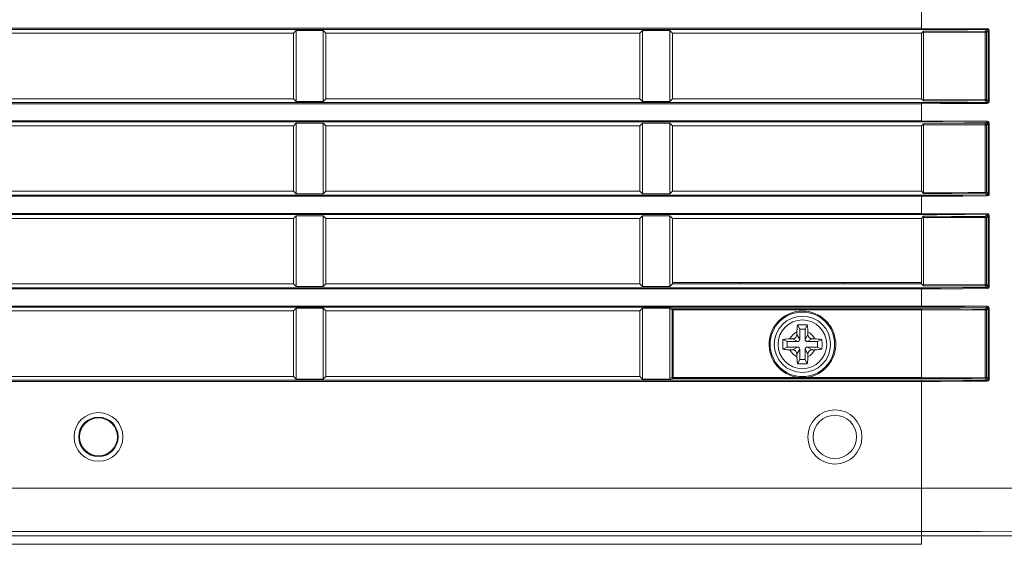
# Model space of a CAD drawing. Header units: millimetres. Extents: x 3925 to 5043, y -86 to 778.
# Tile 100 of 158: x 4699 to 4721, y 265 to 277. Entities that reach past the tile are written whole.
import ezdxf

# ---------------------------------------------------------------- set-up
doc = ezdxf.new("R2010")
doc.units = ezdxf.units.MM
doc.header["$LTSCALE"] = 46.255
doc.header["$PDMODE"] = 3
doc.header["$PDSIZE"] = 1
doc.layers.get('Defpoints').update_dxf_attribs({"linetype": 'CONTINUOUS'})
for name, color, linetype in [('140-154101-01_RIGGDXF_DIMENSION', 7, 'CONTINUOUS'), ('85-1A626G050DXF_CONTINUOUS_LINE', 7, 'CONTINUOUS'), ('H30-BOTTOM-CDXF_CONTINUOUS_LINE', 7, 'CONTINUOUS'), ('H30-LEFT-COVDXF_CONTINUOUS_LINE', 7, 'CONTINUOUS')]:
    doc.layers.add(name, color=color, linetype=linetype)
doc.styles.add('SLDTEXTSTYLE0', font='arialbd.ttf', dxfattribs={"height": 5.5})
doc.dimstyles.new('SLDDIMSTYLE2', dxfattribs={"dimtxt": 5.650301, "dimasz": 4.572, "dimexe": 0, "dimexo": 0.0625, "dimgap": 1.412575, "dimtad": 0, "dimtih": 1, "dimtoh": 1, "dimlfac": 3.5, "dimrnd": 1e-09, "dimzin": 4, "dimdsep": 46, "dimtxsty": 'SLDTEXTSTYLE0', "dimsah": 1, "dimcen": 0.09, "dimadec": 0, "dimazin": 1, "dimtol": 1, "dimtp": 0.5, "dimtm": 0.5, "dimtfac": 1, "dimtdec": 1, "dimtofl": 0, "dimtmove": 0, "dimatfit": 3, "dimfxl": 1, "dimfrac": 2, "dimtolj": 1, "dimarcsym": 0})

# ---------------------------------------------------------------- blocks, each defined once
blk = doc.blocks.new('*D69')
at = {"layer": '140-154101-01_RIGGDXF_DIMENSION', "color": 0, "linetype": 'Continuous', "lineweight": -2}
for p, q in [((4758.217, 271.493), (4758.217, 194.516)), ((4731.842, 266.215), (4731.842, 194.516)), ((4731.842, 194.516), (4680.466, 194.516)), ((4754.217, 194.516), (4735.842, 194.516))]:
    blk.add_line(p, q, dxfattribs=at)
at = {"layer": '140-154101-01_RIGGDXF_DIMENSION', "color": 0, "linetype": 'Continuous'}
for points in [[(4735.842, 195.182), (4735.842, 193.849), (4731.842, 194.516)], [(4754.217, 195.182), (4754.217, 193.849), (4758.217, 194.516)]]:
    blk.add_solid(points, dxfattribs=at)
at = {"layer": 'Defpoints', "color": 0, "linetype": 'Continuous'}
for p in [(4758.217, 271.556), (4731.842, 266.277), (4758.217, 194.516)]:
    blk.add_point(p, dxfattribs=at)
at = {"layer": '140-154101-01_RIGGDXF_DIMENSION', "color": 0, "linetype": 'Continuous', "insert": (4704.154, 199.464), "char_height": 5.5, "attachment_point": 5, "style": 'SLDTEXTSTYLE0'}
blk.add_mtext('\\A1;105.50 [4.15]', dxfattribs=at)

msp = doc.modelspace()

# ---------------------------------------------------------------- linework, layer by layer
at = {"layer": '85-1A626G050DXF_CONTINUOUS_LINE', "color": 7, "linetype": 'Continuous', "lineweight": 0}
for p, q in [((4716.5299, 269.9482), (4716.4801, 270.0478)), ((4716.6549, 269.9482), (4716.7048, 270.0478)), ((4716.4674, 269.8846), (4716.4674, 269.8232)), ((4716.5299, 269.7107), (4716.4674, 269.8232)), ((4716.6549, 269.9482), (4716.5299, 269.9482)), ((4716.5299, 269.9482), (4716.5299, 269.7107)), ((4716.6549, 269.7107), (4716.6549, 269.9482)), ((4716.6549, 269.7107), (4716.7174, 269.8232)), ((4716.7174, 269.8846), (4716.7174, 269.8232)), ((4716.2424, 269.6607), (4716.1428, 269.7105)), ((4716.4799, 269.6607), (4716.2424, 269.6607)), ((4716.2424, 269.6607), (4716.2424, 269.5357)), ((4716.306, 269.7232), (4716.3674, 269.7232)), ((4716.4799, 269.6607), (4716.3674, 269.7232)), ((4716.7049, 269.6607), (4716.8174, 269.7232)), ((4716.9424, 269.6607), (4716.7049, 269.6607)), ((4716.8788, 269.7232), (4716.8174, 269.7232)), ((4716.9424, 269.6607), (4717.0421, 269.7105)), ((4716.9424, 269.5357), (4716.9424, 269.6607)), ((4716.2424, 269.5357), (4716.1428, 269.4858)), ((4716.2424, 269.5357), (4716.4799, 269.5357)), ((4716.306, 269.4732), (4716.3674, 269.4732)), ((4716.4799, 269.5357), (4716.3674, 269.4732)), ((4716.5299, 269.4857), (4716.4674, 269.3732)), ((4716.4674, 269.3117), (4716.4674, 269.3732)), ((4716.5299, 269.4857), (4716.5299, 269.2482)), ((4716.6549, 269.4857), (4716.7174, 269.3732)), ((4716.6549, 269.2482), (4716.6549, 269.4857)), ((4716.7049, 269.5357), (4716.9424, 269.5357)), ((4716.7049, 269.5357), (4716.8174, 269.4732)), ((4716.7174, 269.3117), (4716.7174, 269.3732)), ((4716.8788, 269.4732), (4716.8174, 269.4732)), ((4716.9424, 269.5357), (4717.0421, 269.4858)), ((4716.5299, 269.2482), (4716.4801, 269.1485)), ((4716.5299, 269.2482), (4716.6549, 269.2482)), ((4716.6549, 269.2482), (4716.7048, 269.1485))]:
    msp.add_line(p, q, dxfattribs=at)
for points in [[(4716.4674, 269.8846), (4716.4678, 269.9147), (4716.4688, 269.9406), (4716.4701, 269.963), (4716.4717, 269.9826), (4716.4734, 270.0003), (4716.4754, 270.0167), (4716.4776, 270.0325), (4716.4801, 270.0478)], [(4716.4801, 270.0478), (4716.5172, 270.0498), (4716.5547, 270.051), (4716.5924, 270.0514)], [(4716.5924, 270.0514), (4716.6302, 270.051), (4716.6677, 270.0498), (4716.7048, 270.0478)], [(4716.7048, 270.0478), (4716.7073, 270.0324), (4716.7095, 270.0164), (4716.7115, 269.9998), (4716.7132, 269.9821), (4716.7148, 269.9624), (4716.7161, 269.9402), (4716.7171, 269.9144), (4716.7174, 269.8846)], [(4716.1428, 269.4858), (4716.141, 269.5178), (4716.1398, 269.5499), (4716.1392, 269.5821), (4716.1392, 269.6143), (4716.1398, 269.6464), (4716.141, 269.6785), (4716.1428, 269.7105)], [(4716.1428, 269.7105), (4716.1793, 269.7159), (4716.2191, 269.7199), (4716.2617, 269.7223), (4716.306, 269.7232)], [(4716.8788, 269.7232), (4716.9144, 269.7226), (4716.949, 269.721), (4716.9821, 269.7184), (4717.0132, 269.7149), (4717.0421, 269.7105)], [(4717.0421, 269.7105), (4717.0439, 269.6785), (4717.0451, 269.6464), (4717.0457, 269.6143), (4717.0457, 269.582), (4717.0451, 269.5499), (4717.0439, 269.5178), (4717.0421, 269.4858)], [(4716.306, 269.4732), (4716.2705, 269.4737), (4716.2359, 269.4753), (4716.2028, 269.4779), (4716.1717, 269.4814), (4716.1428, 269.4858)], [(4717.0421, 269.4858), (4717.0056, 269.4804), (4716.9658, 269.4765), (4716.9232, 269.474), (4716.8788, 269.4732)], [(4716.4801, 269.1485), (4716.4776, 269.1639), (4716.4754, 269.1799), (4716.4734, 269.1965), (4716.4716, 269.2142), (4716.4701, 269.2339), (4716.4688, 269.2561), (4716.4678, 269.2819), (4716.4674, 269.3117)], [(4716.5924, 269.1449), (4716.5547, 269.1453), (4716.5172, 269.1465), (4716.4801, 269.1485)], [(4716.7048, 269.1485), (4716.6677, 269.1465), (4716.6302, 269.1453), (4716.5924, 269.1449)], [(4716.7174, 269.3117), (4716.7171, 269.2816), (4716.7161, 269.2557), (4716.7148, 269.2333), (4716.7132, 269.2137), (4716.7114, 269.196), (4716.7095, 269.1796), (4716.7072, 269.1638), (4716.7048, 269.1485)]]:
    msp.add_lwpolyline(points, dxfattribs=at)
msp.add_circle((4716.5924, 269.5982), 0.5625, dxfattribs=at)
for centre, radius, start, end in [((4716.5924, 269.5982), 0.3125, 113.57818, 156.42182), ((4716.3674, 269.8232), 0.1, 270, 0), ((4716.5924, 269.5982), 0.3125, 23.57818, 66.42182), ((4716.8174, 269.8232), 0.1, 180, 270), ((4716.4799, 269.7107), 0.05, 270, 0), ((4716.7049, 269.7107), 0.05, 180, 270), ((4716.5924, 269.5982), 0.3125, 203.57818, 246.42182), ((4716.3674, 269.3732), 0.1, 0, 90), ((4716.4799, 269.4857), 0.05, 0, 90), ((4716.7049, 269.4857), 0.05, 90, 180), ((4716.5924, 269.5982), 0.3125, 293.57818, 336.42182), ((4716.8174, 269.3732), 0.1, 90, 180)]:
    msp.add_arc(centre, radius, start, end, dxfattribs=at)
at = {"layer": 'H30-BOTTOM-CDXF_CONTINUOUS_LINE', "color": 7, "linetype": 'Continuous', "lineweight": 0}
for p, q in [((4715.1669, 270.9932), (4715.1685, 271.0232)), ((4717.5555, 271.0232), (4717.5556, 270.9932)), ((4719.3424, 264.9875), (4719.3424, 265.1807)), ((4719.3424, 264.9875), (4655.7174, 264.9875))]:
    msp.add_line(p, q, dxfattribs=at)
at = {"layer": 'H30-LEFT-COVDXF_CONTINUOUS_LINE', "color": 7, "linetype": 'Continuous', "lineweight": 0}
for p, q in [((4719.3424, 276.8625), (4719.3424, 277.3088)), ((4655.7174, 276.8874), (4719.3424, 276.8874)), ((4655.7174, 276.8625), (4719.3424, 276.8625)), ((4719.3424, 276.8874), (4720.8567, 276.8813)), ((4720.855, 276.8565), (4720.8144, 276.816)), ((4704.8424, 276.7732), (4697.5924, 276.7732)), ((4704.9038, 276.8345), (4704.8424, 276.7732)), ((4704.8424, 276.7732), (4704.8424, 275.2632)), ((4704.9038, 276.8345), (4705.531, 276.8345)), ((4704.9038, 275.2018), (4704.9038, 276.8345)), ((4705.5924, 276.7732), (4705.531, 276.8345)), ((4705.531, 276.8345), (4705.531, 275.2018)), ((4712.8424, 276.7732), (4705.5924, 276.7732)), ((4705.5924, 275.2632), (4705.5924, 276.7732)), ((4712.9038, 276.8345), (4712.8424, 276.7732)), ((4712.8424, 276.7732), (4712.8424, 275.2632)), ((4712.9038, 276.8345), (4713.531, 276.8345)), ((4712.9038, 275.2018), (4712.9038, 276.8345)), ((4713.5924, 276.7732), (4713.531, 276.8345)), ((4713.531, 276.8345), (4713.531, 275.2018)), ((4719.3424, 276.7732), (4713.5924, 276.7732)), ((4713.5924, 275.2632), (4713.5924, 276.7732)), ((4719.3424, 276.7732), (4719.3912, 276.8219)), ((4719.3424, 275.2632), (4719.3424, 276.7732)), ((4720.8127, 276.7912), (4719.3885, 276.7971)), ((4719.3885, 275.2392), (4719.3885, 276.7971)), ((4720.8392, 276.7912), (4720.8127, 276.7912)), ((4720.8127, 275.2451), (4720.8127, 276.7912)), ((4720.8794, 276.8313), (4720.8392, 276.7912)), ((4720.8392, 275.2451), (4720.8392, 276.7912)), ((4720.8794, 276.8313), (4720.9059, 276.8313)), ((4720.8794, 276.8313), (4720.8794, 275.205)), ((4720.9059, 276.8313), (4720.9059, 275.205)), ((4719.3424, 275.1738), (4655.7174, 275.1738)), ((4719.3424, 275.1489), (4655.7174, 275.1489)), ((4697.5924, 275.2632), (4704.8424, 275.2632)), ((4704.8424, 275.2632), (4704.9038, 275.2018)), ((4705.531, 275.2018), (4704.9038, 275.2018)), ((4705.531, 275.2018), (4705.5924, 275.2632)), ((4705.5924, 275.2632), (4712.8424, 275.2632)), ((4712.8424, 275.2632), (4712.9038, 275.2018)), ((4713.531, 275.2018), (4712.9038, 275.2018)), ((4713.531, 275.2018), (4713.5924, 275.2632)), ((4713.5924, 275.2632), (4719.3424, 275.2632)), ((4719.3912, 275.2144), (4719.3424, 275.2632)), ((4719.3424, 274.7275), (4719.3424, 275.1738)), ((4719.3885, 275.2392), (4720.8127, 275.2451)), ((4720.8392, 275.2451), (4720.8127, 275.2451)), ((4720.855, 275.1797), (4720.8144, 275.2203)), ((4720.8794, 275.205), (4720.8392, 275.2451)), ((4720.9059, 275.205), (4720.8794, 275.205)), ((4655.7174, 274.7524), (4719.3424, 274.7524)), ((4655.7174, 274.7275), (4719.3424, 274.7275)), ((4704.8424, 274.6382), (4697.5924, 274.6382)), ((4704.9038, 274.6995), (4704.8424, 274.6382)), ((4704.8424, 274.6382), (4704.8424, 273.1282)), ((4704.9038, 274.6995), (4705.531, 274.6995)), ((4704.9038, 273.0668), (4704.9038, 274.6995)), ((4705.5924, 274.6382), (4705.531, 274.6995)), ((4705.531, 274.6995), (4705.531, 273.0668)), ((4712.8424, 274.6382), (4705.5924, 274.6382)), ((4705.5924, 273.1282), (4705.5924, 274.6382)), ((4712.9038, 274.6995), (4712.8424, 274.6382)), ((4712.8424, 274.6382), (4712.8424, 273.1282)), ((4712.9038, 274.6995), (4713.531, 274.6995)), ((4712.9038, 273.0668), (4712.9038, 274.6995)), ((4713.5924, 274.6382), (4713.531, 274.6995)), ((4713.531, 274.6995), (4713.531, 273.0668)), ((4719.3424, 274.6382), (4713.5924, 274.6382)), ((4713.5924, 273.1282), (4713.5924, 274.6382)), ((4719.3424, 274.7524), (4720.8567, 274.7463)), ((4719.3424, 274.6382), (4719.3912, 274.6869)), ((4719.3424, 273.1282), (4719.3424, 274.6382)), ((4720.8127, 274.6562), (4719.3885, 274.6621)), ((4719.3885, 273.1042), (4719.3885, 274.6621)), ((4720.8392, 274.6562), (4720.8127, 274.6562)), ((4720.8127, 273.1101), (4720.8127, 274.6562)), ((4720.855, 274.7215), (4720.8144, 274.681)), ((4720.8794, 274.6963), (4720.8392, 274.6562)), ((4720.8392, 273.1101), (4720.8392, 274.6562)), ((4720.8794, 274.6963), (4720.9059, 274.6963)), ((4720.8794, 274.6963), (4720.8794, 273.07)), ((4720.9059, 274.6963), (4720.9059, 273.07)), ((4719.3424, 273.0388), (4655.7174, 273.0388)), ((4719.3424, 273.0139), (4655.7174, 273.0139)), ((4697.5924, 273.1282), (4704.8424, 273.1282)), ((4704.8424, 273.1282), (4704.9038, 273.0668)), ((4705.531, 273.0668), (4704.9038, 273.0668)), ((4705.531, 273.0668), (4705.5924, 273.1282)), ((4705.5924, 273.1282), (4712.8424, 273.1282)), ((4712.8424, 273.1282), (4712.9038, 273.0668)), ((4713.531, 273.0668), (4712.9038, 273.0668)), ((4713.531, 273.0668), (4713.5924, 273.1282)), ((4713.5924, 273.1282), (4719.3424, 273.1282)), ((4719.3912, 273.0794), (4719.3424, 273.1282)), ((4719.3424, 272.5925), (4719.3424, 273.0388)), ((4719.3885, 273.1042), (4720.8127, 273.1101)), ((4720.8392, 273.1101), (4720.8127, 273.1101)), ((4720.855, 273.0447), (4720.8144, 273.0853)), ((4720.8794, 273.07), (4720.8392, 273.1101)), ((4720.9059, 273.07), (4720.8794, 273.07)), ((4655.7174, 272.6174), (4719.3424, 272.6174)), ((4655.7174, 272.5925), (4719.3424, 272.5925)), ((4704.9038, 272.5645), (4704.8424, 272.5032)), ((4704.9038, 272.5645), (4705.531, 272.5645)), ((4704.9038, 270.9318), (4704.9038, 272.5645)), ((4705.5924, 272.5032), (4705.531, 272.5645)), ((4705.531, 272.5645), (4705.531, 270.9318)), ((4712.9038, 272.5645), (4712.8424, 272.5032)), ((4712.9038, 272.5645), (4713.531, 272.5645)), ((4712.9038, 270.9318), (4712.9038, 272.5645)), ((4713.5924, 272.5032), (4713.531, 272.5645)), ((4713.531, 272.5645), (4713.531, 270.9318)), ((4719.3424, 272.6174), (4720.8567, 272.6113)), ((4719.3424, 272.5032), (4719.3912, 272.5519)), ((4720.855, 272.5865), (4720.8144, 272.546)), ((4720.8794, 272.5613), (4720.8392, 272.5212)), ((4720.8794, 272.5613), (4720.9059, 272.5613)), ((4720.8794, 272.5613), (4720.8794, 270.935)), ((4720.9059, 272.5613), (4720.9059, 270.935)), ((4704.8424, 272.5032), (4697.5924, 272.5032)), ((4704.8424, 272.5032), (4704.8424, 270.9932)), ((4712.8424, 272.5032), (4705.5924, 272.5032)), ((4705.5924, 270.9932), (4705.5924, 272.5032)), ((4712.8424, 272.5032), (4712.8424, 270.9932)), ((4719.3424, 272.5032), (4713.5924, 272.5032)), ((4713.5924, 270.9932), (4713.5924, 272.5032)), ((4719.3424, 270.9932), (4719.3424, 272.5032)), ((4720.8127, 272.5212), (4719.3885, 272.5271)), ((4719.3885, 270.9692), (4719.3885, 272.5271)), ((4720.8392, 272.5212), (4720.8127, 272.5212)), ((4720.8127, 270.9751), (4720.8127, 272.5212)), ((4720.8392, 270.9751), (4720.8392, 272.5212)), ((4697.5924, 270.9932), (4704.8424, 270.9932)), ((4704.8424, 270.9932), (4704.9038, 270.9318)), ((4705.531, 270.9318), (4705.5924, 270.9932)), ((4705.5924, 270.9932), (4712.8424, 270.9932)), ((4712.8424, 270.9932), (4712.9038, 270.9318)), ((4713.5924, 270.9932), (4713.531, 270.9318)), ((4719.3424, 271.0232), (4713.5924, 271.0232)), ((4719.3424, 270.9932), (4713.5924, 270.9932)), ((4719.3912, 270.9444), (4719.3424, 270.9932)), ((4719.3885, 270.9692), (4720.8127, 270.9751)), ((4720.8392, 270.9751), (4720.8127, 270.9751)), ((4720.855, 270.9097), (4720.8144, 270.9503)), ((4720.8794, 270.935), (4720.8392, 270.9751)), ((4719.3424, 270.9038), (4655.7174, 270.9038)), ((4719.3424, 270.8789), (4655.7174, 270.8789)), ((4705.531, 270.9318), (4704.9038, 270.9318)), ((4713.531, 270.9318), (4712.9038, 270.9318)), ((4719.3424, 270.4575), (4719.3424, 270.9038)), ((4720.9059, 270.935), (4720.8794, 270.935)), ((4655.7174, 270.4824), (4719.3424, 270.4824)), ((4655.7174, 270.4575), (4719.3424, 270.4575)), ((4704.8424, 270.3682), (4697.5924, 270.3682)), ((4704.9038, 270.4295), (4704.8424, 270.3682)), ((4704.8424, 270.3682), (4704.8424, 268.8582)), ((4704.9038, 270.4295), (4705.531, 270.4295)), ((4704.9038, 268.7968), (4704.9038, 270.4295)), ((4705.5924, 270.3682), (4705.531, 270.4295)), ((4705.531, 270.4295), (4705.531, 268.7968)), ((4712.8424, 270.3682), (4705.5924, 270.3682)), ((4705.5924, 268.8582), (4705.5924, 270.3682)), ((4712.9038, 270.4295), (4712.8424, 270.3682)), ((4712.8424, 270.3682), (4712.8424, 268.8582)), ((4712.9038, 270.4295), (4713.5603, 270.4295)), ((4712.9038, 268.7968), (4712.9038, 270.4295)), ((4713.5341, 270.4057), (4713.5857, 270.3921)), ((4713.5341, 270.4057), (4713.5341, 268.8206)), ((4713.5603, 270.4295), (4713.6084, 270.4169)), ((4713.5857, 270.3921), (4719.3424, 270.3921)), ((4713.5857, 270.3921), (4713.5857, 268.8342)), ((4713.6084, 270.4169), (4713.6056, 270.4165)), ((4719.3424, 270.4169), (4713.6084, 270.4169)), ((4713.6084, 268.8094), (4713.6084, 270.4169)), ((4719.3424, 270.4824), (4720.8567, 270.4763)), ((4719.3424, 270.4169), (4719.3424, 270.3921)), ((4720.8127, 270.3862), (4719.3424, 270.3921)), ((4719.3424, 268.8094), (4719.3424, 270.3921)), ((4720.8392, 270.3862), (4720.8127, 270.3862)), ((4720.8127, 268.8401), (4720.8127, 270.3862)), ((4720.855, 270.4515), (4720.8144, 270.411)), ((4720.8794, 270.4263), (4720.8392, 270.3862)), ((4720.8392, 268.8401), (4720.8392, 270.3862)), ((4720.8794, 270.4263), (4720.9059, 270.4263)), ((4720.8794, 270.4263), (4720.8794, 268.8)), ((4720.9059, 270.4263), (4720.9059, 268.8)), ((4719.3424, 268.7688), (4655.7174, 268.7688)), ((4719.3424, 268.7439), (4655.7174, 268.7439)), ((4697.5924, 268.8582), (4704.8424, 268.8582)), ((4704.8424, 268.8582), (4704.9038, 268.7968)), ((4705.531, 268.7968), (4704.9038, 268.7968)), ((4705.531, 268.7968), (4705.5924, 268.8582)), ((4705.5924, 268.8582), (4712.8424, 268.8582)), ((4712.8424, 268.8582), (4712.9038, 268.7968)), ((4713.5603, 268.7968), (4712.9038, 268.7968)), ((4713.5341, 268.8206), (4713.5857, 268.8342)), ((4713.5603, 268.7968), (4713.6084, 268.8094)), ((4713.5857, 268.8342), (4716.4998, 268.8342)), ((4713.6084, 268.8094), (4719.3424, 268.8094)), ((4716.685, 268.8342), (4719.3424, 268.8342)), ((4719.3424, 268.8342), (4720.8127, 268.8401)), ((4719.3424, 265.1807), (4719.3424, 268.7688)), ((4720.8392, 268.8401), (4720.8127, 268.8401)), ((4720.855, 268.7747), (4720.8144, 268.8153)), ((4720.8794, 268.8), (4720.8392, 268.8401)), ((4720.9059, 268.8), (4720.8794, 268.8)), ((4719.3424, 266.2772), (4655.7174, 266.2772)), ((4719.3424, 265.2846), (4655.7174, 265.2846)), ((4655.7174, 265.1807), (4725.7541, 265.1807))]:
    msp.add_line(p, q, dxfattribs=at)
for points in [[(4719.3424, 276.8625), (4719.8382, 276.8619), (4720.3346, 276.86), (4720.855, 276.8565)], [(4720.8566, 276.8814), (4720.8564, 276.8698), (4720.8558, 276.8608), (4720.855, 276.8566)], [(4720.855, 276.8566), (4720.8659, 276.854), (4720.8748, 276.8462), (4720.8794, 276.8313)], [(4720.8567, 276.8813), (4720.8784, 276.8761), (4720.8964, 276.8608), (4720.9059, 276.8313)], [(4719.3885, 276.7971), (4719.3892, 276.8135), (4719.3912, 276.8219)], [(4720.8144, 276.816), (4720.4036, 276.8188), (4720.0315, 276.8206), (4719.6979, 276.8215), (4719.3912, 276.8219)], [(4720.8144, 276.816), (4720.8136, 276.8118), (4720.813, 276.8029), (4720.8127, 276.7912)], [(4720.8392, 276.7912), (4720.8358, 276.8035), (4720.8267, 276.8125), (4720.8144, 276.816)], [(4720.855, 275.1797), (4720.294, 275.1761), (4719.7832, 275.1742), (4719.3424, 275.1738)], [(4720.8566, 275.1549), (4720.295, 275.1513), (4719.7836, 275.1494), (4719.3424, 275.1489)], [(4719.3912, 275.2144), (4719.3892, 275.2228), (4719.3885, 275.2392)], [(4719.3912, 275.2144), (4719.708, 275.2148), (4720.0513, 275.2158), (4720.4199, 275.2176), (4720.8144, 275.2203)], [(4720.8144, 275.2203), (4720.8136, 275.2245), (4720.813, 275.2334), (4720.8127, 275.2451)], [(4720.8144, 275.2203), (4720.8267, 275.2238), (4720.8358, 275.2328), (4720.8392, 275.2451)], [(4720.8794, 275.205), (4720.8771, 275.1939), (4720.8696, 275.1847), (4720.855, 275.1798)], [(4720.855, 275.1798), (4720.8558, 275.1755), (4720.8564, 275.1665), (4720.8566, 275.1549)], [(4720.9059, 275.205), (4720.901, 275.1832), (4720.8859, 275.1648), (4720.8566, 275.1549)], [(4719.3424, 274.7275), (4719.8382, 274.7269), (4720.3346, 274.725), (4720.855, 274.7215)], [(4719.3885, 274.6621), (4719.3892, 274.6785), (4719.3912, 274.6869)], [(4720.8144, 274.681), (4720.4036, 274.6838), (4720.0315, 274.6856), (4719.6979, 274.6865), (4719.3912, 274.6869)], [(4720.8144, 274.681), (4720.8136, 274.6768), (4720.813, 274.6679), (4720.8127, 274.6562)], [(4720.8392, 274.6562), (4720.8358, 274.6685), (4720.8267, 274.6775), (4720.8144, 274.681)], [(4720.8566, 274.7464), (4720.8564, 274.7348), (4720.8558, 274.7258), (4720.855, 274.7216)], [(4720.855, 274.7216), (4720.8659, 274.719), (4720.8748, 274.7112), (4720.8794, 274.6963)], [(4720.8567, 274.7463), (4720.8784, 274.7411), (4720.8964, 274.7258), (4720.9059, 274.6963)], [(4720.855, 273.0447), (4720.294, 273.0411), (4719.7832, 273.0392), (4719.3424, 273.0388)], [(4720.8566, 273.0199), (4720.295, 273.0163), (4719.7836, 273.0144), (4719.3424, 273.0139)], [(4719.3912, 273.0794), (4719.3892, 273.0878), (4719.3885, 273.1042)], [(4719.3912, 273.0794), (4719.708, 273.0798), (4720.0513, 273.0808), (4720.4199, 273.0826), (4720.8144, 273.0853)], [(4720.8144, 273.0853), (4720.8136, 273.0895), (4720.813, 273.0984), (4720.8127, 273.1101)], [(4720.8144, 273.0853), (4720.8267, 273.0888), (4720.8358, 273.0978), (4720.8392, 273.1101)], [(4720.8794, 273.07), (4720.8771, 273.0589), (4720.8696, 273.0497), (4720.855, 273.0448)], [(4720.855, 273.0448), (4720.8558, 273.0405), (4720.8564, 273.0315), (4720.8566, 273.0199)], [(4720.9059, 273.07), (4720.901, 273.0482), (4720.8859, 273.0298), (4720.8566, 273.0199)], [(4719.3424, 272.5925), (4719.8382, 272.5919), (4720.3346, 272.59), (4720.855, 272.5865)], [(4719.3885, 272.5271), (4719.3892, 272.5435), (4719.3912, 272.5519)], [(4720.8144, 272.546), (4720.4036, 272.5488), (4720.0315, 272.5506), (4719.6979, 272.5515), (4719.3912, 272.5519)], [(4720.8144, 272.546), (4720.8136, 272.5418), (4720.813, 272.5329), (4720.8127, 272.5212)], [(4720.8392, 272.5212), (4720.8358, 272.5335), (4720.8267, 272.5425), (4720.8144, 272.546)], [(4720.8566, 272.6114), (4720.8564, 272.5998), (4720.8558, 272.5908), (4720.855, 272.5866)], [(4720.855, 272.5866), (4720.8659, 272.584), (4720.8748, 272.5762), (4720.8794, 272.5613)], [(4720.8567, 272.6113), (4720.8784, 272.6061), (4720.8964, 272.5908), (4720.9059, 272.5613)], [(4719.3912, 270.9444), (4719.3892, 270.9528), (4719.3885, 270.9692)], [(4719.3912, 270.9444), (4719.708, 270.9448), (4720.0513, 270.9458), (4720.4199, 270.9476), (4720.8144, 270.9503)], [(4720.8144, 270.9503), (4720.8136, 270.9545), (4720.813, 270.9634), (4720.8127, 270.9751)], [(4720.8144, 270.9503), (4720.8267, 270.9538), (4720.8358, 270.9628), (4720.8392, 270.9751)], [(4720.855, 270.9097), (4720.294, 270.9061), (4719.7832, 270.9042), (4719.3424, 270.9038)], [(4720.8566, 270.8849), (4720.295, 270.8813), (4719.7836, 270.8794), (4719.3424, 270.8789)], [(4720.8794, 270.935), (4720.8771, 270.9239), (4720.8696, 270.9147), (4720.855, 270.9098)], [(4720.855, 270.9098), (4720.8558, 270.9055), (4720.8564, 270.8965), (4720.8566, 270.8849)], [(4720.9059, 270.935), (4720.901, 270.9132), (4720.8859, 270.8948), (4720.8566, 270.8849)], [(4713.5953, 270.4116), (4713.5891, 270.404), (4713.5857, 270.3921)], [(4713.6056, 270.4165), (4713.5973, 270.4131), (4713.5953, 270.4116)], [(4719.3424, 270.4575), (4719.8382, 270.4569), (4720.3346, 270.455), (4720.855, 270.4515)], [(4720.8144, 270.411), (4720.5156, 270.4132), (4720.2336, 270.4147), (4719.9525, 270.4159), (4719.6586, 270.4166), (4719.3424, 270.4169)], [(4720.8144, 270.411), (4720.8136, 270.4068), (4720.813, 270.3979), (4720.8127, 270.3862)], [(4720.8392, 270.3862), (4720.8358, 270.3985), (4720.8267, 270.4075), (4720.8144, 270.411)], [(4720.8566, 270.4764), (4720.8564, 270.4648), (4720.8558, 270.4558), (4720.855, 270.4516)], [(4720.855, 270.4516), (4720.8659, 270.449), (4720.8748, 270.4412), (4720.8794, 270.4263)], [(4720.8567, 270.4763), (4720.8784, 270.4711), (4720.8964, 270.4558), (4720.9059, 270.4263)], [(4713.5857, 268.8342), (4713.5891, 268.8222), (4713.5974, 268.8131), (4713.6084, 268.8094)], [(4716.685, 268.8342), (4716.5913, 268.8314), (4716.4998, 268.8342)], [(4719.3424, 268.8094), (4719.6427, 268.8097), (4719.9251, 268.8103), (4720.2061, 268.8114), (4720.4996, 268.813), (4720.8144, 268.8153)], [(4720.855, 268.7747), (4720.294, 268.7711), (4719.7832, 268.7692), (4719.3424, 268.7688)], [(4720.8566, 268.7499), (4720.295, 268.7463), (4719.7836, 268.7444), (4719.3424, 268.7439)], [(4720.8144, 268.8153), (4720.8136, 268.8195), (4720.813, 268.8284), (4720.8127, 268.8401)], [(4720.8144, 268.8153), (4720.8267, 268.8188), (4720.8358, 268.8278), (4720.8392, 268.8401)], [(4720.8794, 268.8), (4720.8771, 268.7889), (4720.8696, 268.7797), (4720.855, 268.7748)], [(4720.855, 268.7748), (4720.8558, 268.7705), (4720.8564, 268.7615), (4720.8566, 268.7499)], [(4720.9059, 268.8), (4720.901, 268.7782), (4720.8859, 268.7598), (4720.8566, 268.7499)], [(4726.5647, 266.2923), (4725.9102, 266.2885), (4725.1505, 266.2852), (4724.26, 266.2824), (4723.2122, 266.2801), (4722.0444, 266.2785), (4720.7781, 266.2775), (4719.3424, 266.2772)], [(4725.5562, 265.2977), (4724.8519, 265.2938), (4724.0216, 265.2905), (4723.0373, 265.2879), (4721.9312, 265.2861), (4720.7226, 265.285), (4719.3424, 265.2846)]]:
    msp.add_lwpolyline(points, dxfattribs=at)
for centre, radius in [((4716.5924, 269.5982), 0.7446), ((4716.5924, 269.5982), 0.65), ((4700.3424, 267.4632), 0.5625), ((4717.3424, 267.4632), 0.625), ((4700.3424, 267.4632), 0.4553), ((4700.3424, 267.4632), 0.4375), ((4717.3424, 267.4632), 0.5)]:
    msp.add_circle(centre, radius, dxfattribs=at)
msp.add_arc((4716.5924, 269.5982), 0.7695, 276.91233, 263.08767, dxfattribs=at)
for centre, major_axis, start_param, end_param in [((4713.5617, 270.4044), (0.0268, -0.0071), 1.8551983, 3.3744676), ((4713.5617, 268.8219), (0.0268, 0.0071), 2.9087177, 4.427987)]:
    msp.add_ellipse(centre, major_axis=major_axis, ratio=0.9007478, start_param=start_param, end_param=end_param, dxfattribs=at)

# ---------------------------------------------------------------- dimensions: what is measured, and where the dimension line sits
at = {"layer": '140-154101-01_RIGGDXF_DIMENSION', "color": 2, "linetype": 'Continuous'}
dim = msp.add_linear_dim(base=(4758.2174, 194.5157), p1=(4731.8424, 266.2772), p2=(4758.2174, 271.5557), angle=0, dimstyle='SLDDIMSTYLE2', override={"dimtxt": 5, "dimasz": 4, "dimtad": 1, "dimtih": 0, "dimtoh": 0, "dimlfac": 4, "dimtol": 0, "dimtp": 0.01, "dimtm": 0.01, "dimtdec": 2, "dimtofl": 1, "dimtzin": 0}, dxfattribs=at)
dim.commit()
dim.dimension.update_dxf_attribs({"geometry": '*D69', "text_midpoint": (4704.1541, 194.5157), "dimtype": 160})

doc.saveas('drawing.dxf')
